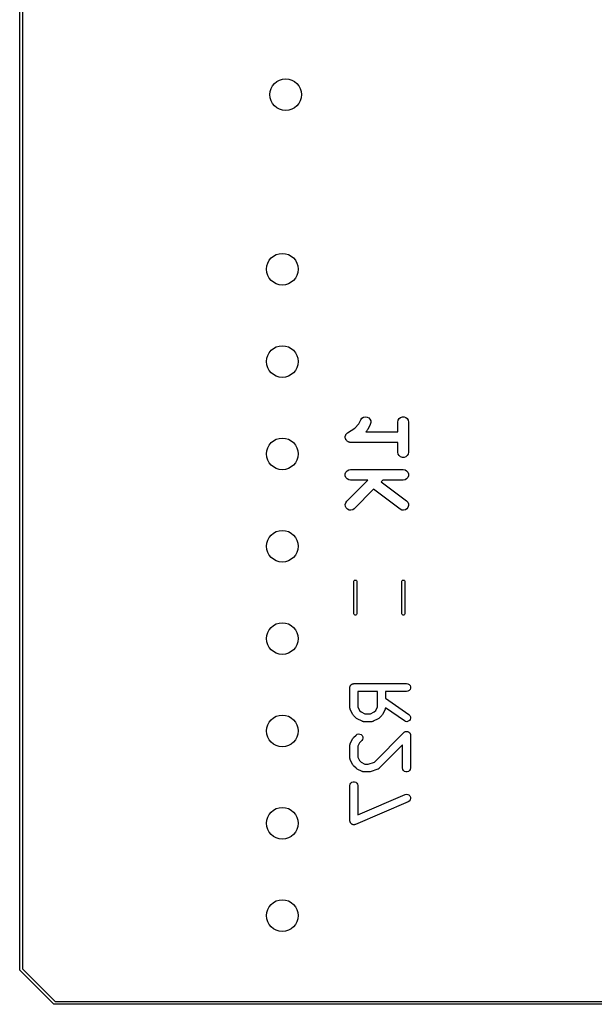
# Model space of a CAD drawing. Extents: x 81 to 161, y -172 to -32.
# Tile 1 of 32: x 81 to 103, y -172 to -135. Entities that reach past the tile are written whole.
import ezdxf

# ---------------------------------------------------------------- set-up
doc = ezdxf.new("R2010")
doc.units = 0
doc.header["$MEASUREMENT"] = 0
doc.layers.add('BLACK', color=7, linetype='CONTINUOUS')

msp = doc.modelspace()

# ---------------------------------------------------------------- linework, layer by layer
at = {"layer": 'BLACK', "linetype": 'CONTINUOUS'}
for p, q in [((81.484, -170.813), (81.484, -33.2762)), ((81.584, -33.2947), (81.584, -170.794)), ((94.3396, -150.139), (94.4203, -149.977)), ((94.4203, -149.977), (94.4617, -149.921)), ((94.4617, -149.921), (94.5196, -149.883)), ((94.5196, -149.883), (94.5872, -149.867)), ((94.5872, -149.867), (94.6562, -149.875)), ((94.6562, -149.875), (94.7183, -149.906)), ((94.7183, -149.906), (94.7661, -149.956)), ((94.7661, -149.956), (94.7937, -150.02)), ((94.7937, -150.02), (94.7979, -150.089)), ((95.8278, -150.067), (95.8398, -149.998)), ((95.8398, -149.998), (95.8746, -149.938)), ((95.8746, -149.938), (95.9278, -149.893)), ((95.9278, -149.893), (95.993, -149.87)), ((95.993, -149.87), (96.0625, -149.87)), ((96.0625, -149.87), (96.1278, -149.893)), ((96.1278, -149.893), (96.181, -149.938)), ((96.181, -149.938), (96.2157, -149.998)), ((96.2157, -149.998), (96.2278, -150.067)), ((93.9168, -150.472), (94.1861, -150.292)), ((94.1861, -150.292), (94.3396, -150.139)), ((94.6454, -150.398), (94.6058, -150.438)), ((94.6638, -150.372), (94.6454, -150.398)), ((94.6828, -150.346), (94.6638, -150.372)), ((94.7781, -150.156), (94.6828, -150.346)), ((94.7979, -150.089), (94.7781, -150.156)), ((95.8278, -150.438), (95.8278, -150.067)), ((96.2278, -150.067), (96.2278, -151.209)), ((93.8282, -150.651), (93.8308, -150.627)), ((93.8308, -150.662), (93.8282, -150.651)), ((93.8308, -150.603), (93.8346, -150.593)), ((93.8308, -150.627), (93.8308, -150.603)), ((93.8308, -150.673), (93.8308, -150.662)), ((93.839, -150.695), (93.8308, -150.673)), ((93.8346, -150.593), (93.8358, -150.582)), ((93.8358, -150.582), (93.8464, -150.56)), ((93.8446, -150.718), (93.839, -150.695)), ((93.8508, -150.728), (93.8446, -150.718)), ((93.8464, -150.56), (93.8546, -150.538)), ((93.8546, -150.738), (93.8508, -150.728)), ((93.8546, -150.538), (93.8617, -150.53)), ((93.8699, -150.756), (93.8546, -150.738)), ((93.8617, -150.53), (93.8666, -150.52)), ((93.8666, -150.52), (93.8839, -150.503)), ((93.8831, -150.776), (93.8699, -150.756)), ((93.8839, -150.503), (93.8992, -150.485)), ((93.8992, -150.485), (93.9088, -150.479)), ((93.9088, -150.479), (93.9168, -150.472)), ((94.6058, -150.438), (95.8278, -150.438)), ((93.8921, -150.783), (93.8831, -150.776)), ((93.8992, -150.791), (93.8921, -150.783)), ((93.9199, -150.803), (93.8992, -150.791)), ((93.9391, -150.817), (93.9199, -150.803)), ((93.9498, -150.82), (93.9391, -150.817)), ((93.9594, -150.826), (93.9498, -150.82)), ((93.9829, -150.83), (93.9594, -150.826)), ((94.0058, -150.837), (93.9829, -150.83)), ((94.0168, -150.836), (94.0058, -150.837)), ((94.0278, -150.838), (94.0168, -150.836)), ((95.8278, -150.838), (94.0278, -150.838)), ((95.8278, -151.209), (95.8278, -150.838)), ((95.8398, -151.278), (95.8278, -151.209)), ((95.8746, -151.338), (95.8398, -151.278)), ((95.9278, -151.383), (95.8746, -151.338)), ((95.993, -151.406), (95.9278, -151.383)), ((96.0625, -151.406), (95.993, -151.406)), ((96.1278, -151.383), (96.0625, -151.406)), ((96.181, -151.338), (96.1278, -151.383)), ((96.2157, -151.278), (96.181, -151.338)), ((96.2278, -151.209), (96.2157, -151.278)), ((93.8992, -151.913), (93.9594, -151.879)), ((93.9594, -151.879), (94.0278, -151.867)), ((94.0278, -151.867), (96.0278, -151.867)), ((96.0278, -151.867), (96.0962, -151.879)), ((96.0962, -151.879), (96.1563, -151.913)), ((93.8308, -152.032), (93.8546, -151.967)), ((93.8308, -152.101), (93.8308, -152.032)), ((93.8546, -152.167), (93.8308, -152.101)), ((93.8546, -151.967), (93.8992, -151.913)), ((93.8992, -152.22), (93.8546, -152.167)), ((93.8863, -153.068), (94.6878, -152.267)), ((93.9594, -152.255), (93.8992, -152.22)), ((94.0278, -152.267), (93.9594, -152.255)), ((94.6878, -152.267), (94.0278, -152.267)), ((95.2535, -152.267), (95.1894, -152.331)), ((96.0278, -152.267), (95.2535, -152.267)), ((96.0962, -152.255), (96.0278, -152.267)), ((96.1563, -152.22), (96.0962, -152.255)), ((96.1563, -151.913), (96.201, -151.967)), ((96.201, -152.167), (96.1563, -152.22)), ((96.201, -151.967), (96.2247, -152.032)), ((96.2247, -152.101), (96.201, -152.167)), ((96.2247, -152.032), (96.2247, -152.101)), ((94.9037, -152.616), (94.1692, -153.351)), ((95.9078, -153.369), (94.9037, -152.616)), ((95.1894, -152.331), (96.1478, -153.049)), ((93.8285, -153.192), (93.8465, -153.125)), ((93.8346, -153.261), (93.8285, -153.192)), ((93.8639, -153.324), (93.8346, -153.261)), ((93.8465, -153.125), (93.8863, -153.068)), ((93.913, -153.373), (93.8639, -153.324)), ((93.976, -153.403), (93.913, -153.373)), ((94.1692, -153.351), (94.1123, -153.391)), ((95.9697, -153.401), (95.9078, -153.369)), ((96.1645, -153.355), (96.1063, -153.393)), ((96.1478, -153.049), (96.1952, -153.1)), ((96.2062, -153.3), (96.1645, -153.355)), ((96.1952, -153.1), (96.2225, -153.164)), ((96.2263, -153.233), (96.2062, -153.3)), ((96.2225, -153.164), (96.2263, -153.233)), ((94.0452, -153.409), (93.976, -153.403)), ((94.1123, -153.391), (94.0452, -153.409)), ((96.0387, -153.409), (95.9697, -153.401)), ((96.1063, -153.393), (96.0387, -153.409)), ((94.153, -156.111), (94.1557, -156.095)), ((94.153, -157.325), (94.153, -156.111)), ((94.1557, -156.095), (94.1663, -156.077)), ((94.1663, -156.077), (94.1825, -156.063)), ((94.1825, -156.063), (94.2024, -156.056)), ((94.2024, -156.056), (94.2236, -156.056)), ((94.2236, -156.056), (94.2435, -156.063)), ((94.2435, -156.063), (94.2597, -156.077)), ((94.2597, -156.077), (94.2703, -156.095)), ((94.2703, -156.095), (94.273, -156.111)), ((94.273, -156.111), (94.273, -157.325)), ((95.973, -156.111), (95.9757, -156.095)), ((95.973, -157.325), (95.973, -156.111)), ((95.9757, -156.095), (95.9863, -156.077)), ((95.9863, -156.077), (96.0025, -156.063)), ((96.0025, -156.063), (96.0224, -156.056)), ((96.0224, -156.056), (96.0436, -156.056)), ((96.0436, -156.056), (96.0635, -156.063)), ((96.0635, -156.063), (96.0797, -156.077)), ((96.0797, -156.077), (96.0903, -156.095)), ((96.0903, -156.095), (96.093, -156.111)), ((96.093, -156.111), (96.093, -157.325)), ((94.1557, -157.341), (94.153, -157.325)), ((94.1663, -157.359), (94.1557, -157.341)), ((94.1825, -157.373), (94.1663, -157.359)), ((94.2024, -157.38), (94.1825, -157.373)), ((94.2236, -157.38), (94.2024, -157.38)), ((94.2435, -157.373), (94.2236, -157.38)), ((94.2597, -157.359), (94.2435, -157.373)), ((94.2703, -157.341), (94.2597, -157.359)), ((94.273, -157.325), (94.2703, -157.341)), ((95.9757, -157.341), (95.973, -157.325)), ((95.9863, -157.359), (95.9757, -157.341)), ((96.0025, -157.373), (95.9863, -157.359)), ((96.0224, -157.38), (96.0025, -157.373)), ((96.0436, -157.38), (96.0224, -157.38)), ((96.0635, -157.373), (96.0436, -157.38)), ((96.0797, -157.359), (96.0635, -157.373)), ((96.0903, -157.341), (96.0797, -157.359)), ((96.093, -157.325), (96.0903, -157.341)), ((94.007, -160.105), (94.0115, -160.093)), ((94.0115, -160.093), (94.0138, -160.08)), ((94.0138, -160.08), (94.0204, -160.069)), ((94.0204, -160.069), (94.0249, -160.056)), ((94.0249, -160.056), (94.0333, -160.046)), ((94.0333, -160.046), (94.0399, -160.035)), ((94.0399, -160.035), (94.0499, -160.027)), ((94.0499, -160.027), (94.0583, -160.017)), ((94.0583, -160.017), (94.0697, -160.01)), ((94.0697, -160.01), (94.0798, -160.002)), ((94.0798, -160.002), (94.0921, -159.997)), ((94.0921, -159.997), (94.1035, -159.99)), ((94.1035, -159.99), (94.1164, -159.988)), ((94.1164, -159.988), (94.1287, -159.984)), ((94.1287, -159.984), (94.1418, -159.984)), ((94.1418, -159.984), (94.1548, -159.981)), ((94.1548, -159.981), (96.1548, -159.981)), ((96.1548, -159.981), (96.2061, -159.99)), ((96.2061, -159.99), (96.2512, -160.017)), ((96.2512, -160.017), (96.2847, -160.056)), ((96.2847, -160.056), (96.3025, -160.105)), ((94.0048, -160.131), (94.007, -160.119)), ((94.0048, -160.893), (94.0048, -160.131)), ((94.007, -160.119), (94.007, -160.105)), ((94.3048, -160.281), (94.3048, -160.858)), ((95.0524, -160.281), (94.3048, -160.281)), ((95.0524, -160.858), (95.0524, -160.281)), ((96.1548, -160.281), (95.3524, -160.281)), ((95.3524, -160.281), (95.3524, -160.53)), ((96.2061, -160.272), (96.1548, -160.281)), ((96.2512, -160.246), (96.2061, -160.272)), ((96.2847, -160.206), (96.2512, -160.246)), ((96.3025, -160.157), (96.2847, -160.206)), ((96.3025, -160.105), (96.3025, -160.157)), ((95.3524, -160.53), (96.2408, -161.151)), ((94.0063, -160.902), (94.0048, -160.893)), ((94.0057, -160.91), (94.0063, -160.902)), ((94.0108, -160.927), (94.0057, -160.91)), ((94.0138, -160.945), (94.0108, -160.927)), ((94.0181, -160.952), (94.0138, -160.945)), ((94.0206, -160.96), (94.0181, -160.952)), ((94.1158, -161.151), (94.0206, -160.96)), ((94.1302, -161.17), (94.1158, -161.151)), ((94.1439, -161.19), (94.1302, -161.17)), ((94.2392, -161.285), (94.1439, -161.19)), ((94.3048, -160.858), (94.3733, -160.995)), ((94.3733, -160.995), (94.4341, -161.056)), ((94.4341, -161.056), (94.5711, -161.124)), ((94.5711, -161.124), (94.786, -161.124)), ((94.786, -161.124), (94.923, -161.056)), ((94.923, -161.056), (94.9839, -160.995)), ((94.9839, -160.995), (95.0524, -160.858)), ((95.2132, -161.19), (95.118, -161.285)), ((95.227, -161.17), (95.2132, -161.19)), ((95.2413, -161.151), (95.227, -161.17)), ((95.3365, -160.96), (95.2413, -161.151)), ((95.339, -160.952), (95.3365, -160.96)), ((95.3433, -160.945), (95.339, -160.952)), ((95.3464, -160.927), (95.3433, -160.945)), ((95.3514, -160.91), (95.3464, -160.927)), ((95.352, -160.895), (95.3509, -160.902)), ((95.3509, -160.902), (95.3514, -160.91)), ((96.0687, -161.397), (95.352, -160.895)), ((96.2408, -161.151), (96.2776, -161.188)), ((96.2776, -161.188), (96.2996, -161.235)), ((94.2589, -161.299), (94.2392, -161.285)), ((94.2782, -161.313), (94.2589, -161.299)), ((94.4686, -161.408), (94.2782, -161.313)), ((94.4769, -161.411), (94.4686, -161.408)), ((94.4844, -161.415), (94.4769, -161.411)), ((94.5017, -161.418), (94.4844, -161.415)), ((94.5186, -161.423), (94.5017, -161.418)), ((94.5272, -161.423), (94.5186, -161.423)), ((94.5357, -161.424), (94.5272, -161.423)), ((94.8214, -161.424), (94.5357, -161.424)), ((94.8299, -161.423), (94.8214, -161.424)), ((94.8386, -161.423), (94.8299, -161.423)), ((94.8554, -161.418), (94.8386, -161.423)), ((94.8727, -161.415), (94.8554, -161.418)), ((94.8802, -161.411), (94.8727, -161.415)), ((94.8885, -161.408), (94.8802, -161.411)), ((95.079, -161.313), (94.8885, -161.408)), ((95.0983, -161.299), (95.079, -161.313)), ((95.118, -161.285), (95.0983, -161.299)), ((96.116, -161.419), (96.0687, -161.397)), ((96.1679, -161.424), (96.116, -161.419)), ((96.2182, -161.41), (96.1679, -161.424)), ((96.2608, -161.38), (96.2182, -161.41)), ((96.2907, -161.338), (96.2608, -161.38)), ((96.3042, -161.287), (96.2907, -161.338)), ((96.2996, -161.235), (96.3042, -161.287)), ((94.1439, -162.025), (94.2392, -161.93)), ((94.2392, -161.93), (94.2818, -161.9)), ((94.2818, -161.9), (94.3322, -161.887)), ((94.3322, -161.887), (94.3841, -161.891)), ((94.3841, -161.891), (94.4313, -161.913)), ((94.4313, -161.913), (94.4681, -161.95)), ((94.4681, -161.95), (94.4901, -161.997)), ((94.9309, -162.953), (96.0487, -161.835)), ((96.0487, -161.835), (96.0647, -161.824)), ((96.0647, -161.824), (96.0798, -161.811)), ((96.0798, -161.811), (96.086, -161.809)), ((96.086, -161.809), (96.0914, -161.805)), ((96.0914, -161.805), (96.1103, -161.8)), ((96.1103, -161.8), (96.1287, -161.793)), ((96.1287, -161.793), (96.1353, -161.793)), ((96.1353, -161.793), (96.1417, -161.792)), ((96.1417, -161.792), (96.1612, -161.793)), ((96.1612, -161.793), (96.1808, -161.793)), ((96.1808, -161.793), (96.187, -161.795)), ((96.187, -161.795), (96.1936, -161.796)), ((96.1936, -161.796), (96.2113, -161.804)), ((96.2113, -161.804), (96.2298, -161.811)), ((96.2298, -161.811), (96.2348, -161.815)), ((96.2348, -161.815), (96.2408, -161.818)), ((96.2408, -161.818), (96.2547, -161.832)), ((96.2547, -161.832), (96.2697, -161.845)), ((96.2697, -161.845), (96.273, -161.85)), ((96.273, -161.85), (96.2776, -161.855)), ((96.2776, -161.855), (96.2859, -161.873)), ((96.2859, -161.873), (96.2957, -161.89)), ((96.2957, -161.89), (96.2969, -161.896)), ((96.2969, -161.896), (96.2996, -161.902)), ((96.2996, -161.902), (96.3014, -161.922)), ((96.3014, -161.922), (96.3048, -161.941)), ((96.3048, -161.941), (96.3048, -163.179)), ((94.0048, -162.322), (94.0063, -162.313)), ((94.0048, -162.798), (94.0048, -162.322)), ((94.0057, -162.305), (94.0108, -162.288)), ((94.0063, -162.313), (94.0057, -162.305)), ((94.0108, -162.288), (94.0138, -162.271)), ((94.0138, -162.271), (94.0181, -162.263)), ((94.0181, -162.263), (94.0206, -162.255)), ((94.0206, -162.255), (94.1158, -162.064)), ((94.1158, -162.064), (94.1302, -162.045)), ((94.1302, -162.045), (94.1439, -162.025)), ((94.3733, -162.22), (94.3048, -162.357)), ((94.4513, -162.142), (94.3733, -162.22)), ((94.4812, -162.1), (94.4513, -162.142)), ((94.4947, -162.049), (94.4812, -162.1)), ((94.4901, -161.997), (94.4947, -162.049)), ((96.0048, -162.303), (95.118, -163.19)), ((96.0048, -163.179), (96.0048, -162.303)), ((94.3048, -162.357), (94.3048, -162.763)), ((94.0063, -162.807), (94.0048, -162.798)), ((94.0057, -162.815), (94.0063, -162.807)), ((94.0108, -162.832), (94.0057, -162.815)), ((94.0138, -162.849), (94.0108, -162.832)), ((94.0181, -162.857), (94.0138, -162.849)), ((94.0206, -162.865), (94.0181, -162.857)), ((94.1158, -163.056), (94.0206, -162.865)), ((94.1302, -163.075), (94.1158, -163.056)), ((94.1439, -163.095), (94.1302, -163.075)), ((94.3048, -162.763), (94.3733, -162.9)), ((94.3733, -162.9), (94.4341, -162.961)), ((94.4341, -162.961), (94.5711, -163.029)), ((94.5711, -163.029), (94.7018, -163.029)), ((94.7018, -163.029), (94.9309, -162.953)), ((94.2392, -163.19), (94.1439, -163.095)), ((94.2589, -163.204), (94.2392, -163.19)), ((94.2782, -163.218), (94.2589, -163.204)), ((94.4686, -163.313), (94.2782, -163.218)), ((94.4769, -163.316), (94.4686, -163.313)), ((94.4844, -163.32), (94.4769, -163.316)), ((94.5017, -163.323), (94.4844, -163.32)), ((94.5186, -163.328), (94.5017, -163.323)), ((94.5272, -163.328), (94.5186, -163.328)), ((94.5357, -163.329), (94.5272, -163.328)), ((94.7262, -163.329), (94.5357, -163.329)), ((94.7499, -163.325), (94.7262, -163.329)), ((94.7736, -163.321), (94.7499, -163.325)), ((95.0593, -163.226), (94.7736, -163.321)), ((95.0669, -163.222), (95.0593, -163.226)), ((95.0753, -163.22), (95.0669, -163.222)), ((95.0897, -163.21), (95.0753, -163.22)), ((95.1051, -163.201), (95.0897, -163.21)), ((95.1109, -163.195), (95.1051, -163.201)), ((95.118, -163.19), (95.1109, -163.195)), ((96.0138, -163.23), (96.0048, -163.179)), ((96.0399, -163.275), (96.0138, -163.23)), ((96.0798, -163.309), (96.0399, -163.275)), ((96.1287, -163.327), (96.0798, -163.309)), ((96.1808, -163.327), (96.1287, -163.327)), ((96.2298, -163.309), (96.1808, -163.327)), ((96.2697, -163.275), (96.2298, -163.309)), ((96.2957, -163.23), (96.2697, -163.275)), ((96.3048, -163.179), (96.2957, -163.23)), ((94.0048, -163.846), (94.0138, -163.794)), ((94.0138, -163.794), (94.0399, -163.749)), ((94.0399, -163.749), (94.0798, -163.716)), ((94.0798, -163.716), (94.1287, -163.698)), ((94.1287, -163.698), (94.1808, -163.698)), ((94.1808, -163.698), (94.2298, -163.716)), ((94.2298, -163.716), (94.2697, -163.749)), ((94.2697, -163.749), (94.2957, -163.794)), ((94.2957, -163.794), (94.3048, -163.846)), ((94.0048, -165.179), (94.0048, -163.846)), ((94.3048, -163.846), (94.3048, -164.952)), ((94.3048, -164.952), (96.0957, -164.184)), ((96.0957, -164.184), (96.1464, -164.172)), ((96.1464, -164.172), (96.1981, -164.178)), ((96.1981, -164.178), (96.2446, -164.202)), ((96.2446, -164.202), (96.2803, -164.24)), ((96.2138, -164.46), (94.2138, -165.317)), ((96.2574, -164.431), (96.2138, -164.46)), ((96.2886, -164.39), (96.2574, -164.431)), ((96.2803, -164.24), (96.3008, -164.288)), ((96.3037, -164.34), (96.2886, -164.39)), ((96.3008, -164.288), (96.3037, -164.34)), ((94.0078, -165.196), (94.0048, -165.179)), ((94.0087, -165.213), (94.0078, -165.196)), ((94.0123, -165.222), (94.0087, -165.213)), ((94.0138, -165.23), (94.0123, -165.222)), ((94.0224, -165.245), (94.0138, -165.23)), ((94.0292, -165.261), (94.0224, -165.245)), ((94.0354, -165.268), (94.0292, -165.261)), ((94.0399, -165.275), (94.0354, -165.268)), ((94.0531, -165.287), (94.0399, -165.275)), ((94.0649, -165.299), (94.0531, -165.287)), ((94.0729, -165.303), (94.0649, -165.299)), ((94.0798, -165.309), (94.0729, -165.303)), ((94.096, -165.315), (94.0798, -165.309)), ((94.1114, -165.323), (94.096, -165.315)), ((94.1203, -165.324), (94.1114, -165.323)), ((94.1287, -165.327), (94.1203, -165.324)), ((94.146, -165.327), (94.1287, -165.327)), ((94.1631, -165.329), (94.146, -165.327)), ((94.1719, -165.327), (94.1631, -165.329)), ((94.1808, -165.327), (94.1719, -165.327)), ((94.197, -165.321), (94.1808, -165.327)), ((94.2138, -165.317), (94.197, -165.321)), ((81.4834, -170.819), (81.484, -170.813)), ((81.4851, -170.826), (81.4834, -170.819)), ((81.4863, -170.832), (81.4851, -170.826)), ((81.4874, -170.834), (81.4863, -170.832)), ((81.488, -170.836), (81.4874, -170.834)), ((81.4918, -170.842), (81.488, -170.836)), ((81.4951, -170.848), (81.4918, -170.842)), ((81.5002, -170.852), (81.4951, -170.848)), ((82.7671, -172.119), (81.5002, -170.852)), ((81.584, -170.794), (82.8247, -172.035)), ((82.8247, -172.035), (160.063, -172.035)), ((82.7714, -172.124), (82.7671, -172.119)), ((82.7771, -172.127), (82.7714, -172.124)), ((82.7825, -172.131), (82.7771, -172.127)), ((82.7847, -172.132), (82.7825, -172.131)), ((82.7866, -172.133), (82.7847, -172.132)), ((82.7932, -172.134), (82.7866, -172.133)), ((82.7996, -172.136), (82.7932, -172.134)), ((82.8062, -172.135), (82.7996, -172.136)), ((160.081, -172.135), (82.8062, -172.135))]:
    msp.add_line(p, q, dxfattribs=at)
at = {"layer": 'BLACK'}
for centre in [(91.567, -137.657), (91.567, -137.657), (91.44, -144.272), (91.44, -144.272), (91.44, -147.772), (91.44, -147.772), (91.44, -151.272), (91.44, -151.272), (91.44, -154.772), (91.44, -154.772), (91.44, -158.272), (91.44, -158.272), (91.44, -161.772), (91.44, -161.772), (91.44, -165.272), (91.44, -165.272), (91.44, -168.772), (91.44, -168.772)]:
    msp.add_circle(centre, 0.6, dxfattribs=at)

doc.saveas('drawing.dxf')
